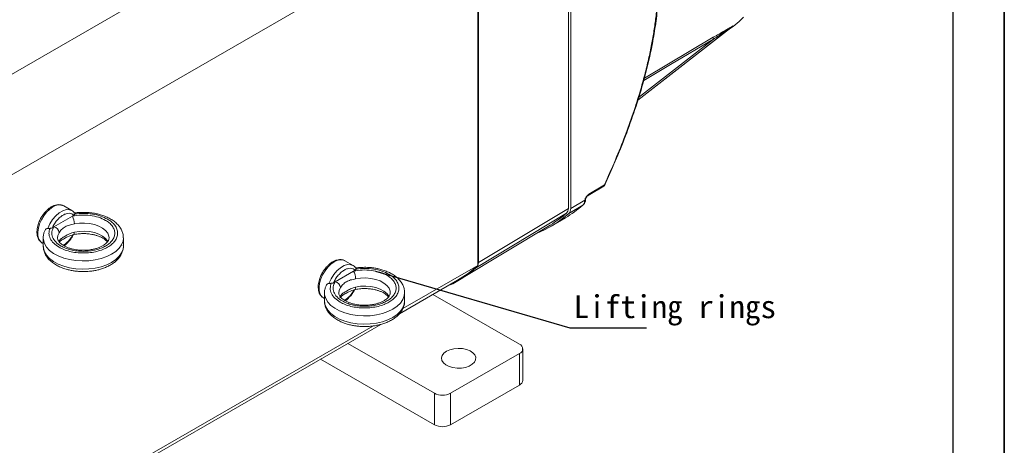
# Model space of a CAD drawing. Header units: inches. Extents: x -1054 to 8431, y -6070 to -4411.
# Tile 11 of 15: x 1607 to 1916, y -5834 to -5700. Entities that reach past the tile are written whole.
import ezdxf

# ---------------------------------------------------------------- set-up
doc = ezdxf.new("R2010")
doc.units = ezdxf.units.IN
doc.header["$MEASUREMENT"] = 0
doc.layers.add('1', color=1, linetype='Continuous')
doc.layers.add('尺寸线', color=7, linetype='Continuous')

msp = doc.modelspace()

# ---------------------------------------------------------------- linework, layer by layer
for p, q in [((1916.4611, -5107.6705), (1916.4611, -6069.9505)), ((1916.4611, -6069.9505), (1916.4611, -5268.0505))]:
    msp.add_line(p, q)
at = {"color": 7, "linetype": 'Continuous', "lineweight": 15}
for p, q in [((1737.1926, -5640.1825), (1587.6395, -5726.4964)), ((1779.3498, -5759.1127), (1779.3498, -5648.2885)), ((1779.4253, -5759.0049), (1779.4253, -5648.1807)), ((1780.082, -5648.1058), (1780.082, -5759.1896)), ((1601.3479, -5750.2399), (1750.901, -5663.9261)), ((1750.901, -5663.9261), (1750.901, -5777.0529)), ((1751.0601, -5664.9749), (1751.0601, -5776.1877)), ((1831.0237, -5701.8329), (1801.1914, -5725.082)), ((1785.5738, -5755.107), (1790.4936, -5752.1675)), ((1785.7541, -5754.6984), (1790.6739, -5751.7589)), ((1790.844, -5751.7771), (1791.1855, -5751.0207)), ((1784.5318, -5756.5762), (1780.082, -5759.1896)), ((1784.5318, -5756.5762), (1784.4774, -5756.9934)), ((1784.7338, -5756.6493), (1784.7775, -5756.361)), ((1623.1775, -5759.8021), (1620.6319, -5758.333)), ((1623.097, -5759.7579), (1623.1775, -5759.8021)), ((1779.3498, -5759.1127), (1751.0601, -5776.1877)), ((1783.9544, -5758.084), (1779.5245, -5760.7039)), ((1617.5234, -5764.9426), (1623.3561, -5761.5763)), ((1623.3561, -5761.5763), (1623.8185, -5761.3094)), ((1778.7901, -5760.6288), (1750.5038, -5777.7009)), ((1773.9782, -5764.7035), (1778.4108, -5762.0817)), ((1617.061, -5765.2095), (1617.5234, -5764.9426)), ((1745.2226, -5781.5531), (1773.6504, -5764.3632)), ((1614.2037, -5768.4023), (1614.2037, -5770.9748)), ((1623.5087, -5767.7868), (1623.7059, -5767.3886)), ((1639.4037, -5770.9748), (1639.4037, -5768.4023)), ((1613.8837, -5770.0254), (1614.2037, -5770.2101)), ((1614.2037, -5770.9748), (1614.2062, -5771.1175)), ((1711.6365, -5777.1013), (1709.091, -5775.6321)), ((1711.556, -5777.057), (1711.6365, -5777.1013)), ((1750.901, -5777.0529), (1727.3173, -5790.6641)), ((1705.9825, -5782.2418), (1711.8152, -5778.8755)), ((1711.8152, -5778.8755), (1712.2776, -5778.6086)), ((1705.5201, -5782.5087), (1705.9825, -5782.2418)), ((1726.2376, -5792.2594), (1744.451, -5781.7477)), ((1702.3428, -5787.3245), (1702.6628, -5787.5092)), ((1702.6628, -5785.7015), (1702.6628, -5788.2739)), ((1711.9677, -5785.086), (1712.165, -5784.6878)), ((1727.8628, -5788.2739), (1727.8628, -5785.7015)), ((1736.7547, -5786.1895), (1763.9471, -5801.8835)), ((1702.6628, -5788.2739), (1702.6652, -5788.4166)), ((1594.8979, -5868.0615), (1720.3875, -5795.6358)), ((1717.8229, -5796.1438), (1601.3479, -5863.3668)), ((1737.2185, -5817.3098), (1710.0261, -5801.6158)), ((1763.9471, -5804.8218), (1742.3096, -5817.3098)), ((1763.9471, -5804.8218), (1763.9471, -5814.744)), ((1765.0015, -5813.2748), (1765.0015, -5803.3526)), ((1737.2185, -5827.232), (1701.4302, -5806.5769)), ((1763.9471, -5814.744), (1742.3096, -5827.232)), ((1737.2185, -5817.3098), (1737.2185, -5827.232)), ((1742.3096, -5827.232), (1742.3096, -5817.3098))]:
    msp.add_line(p, q, dxfattribs=at)
at = {"color": 8, "linetype": 'Continuous', "lineweight": 15}
for p, q in [((1801.1971, -5725.063), (1831.1816, -5701.7066)), ((1825.0159, -5705.8692), (1801.4495, -5724.2259)), ((1803.2545, -5718.1126), (1824.9412, -5705.2897)), ((1619.1871, -5769.5869), (1619.2108, -5769.3468)), ((1707.6462, -5786.8861), (1707.6698, -5786.6459))]:
    msp.add_line(p, q, dxfattribs=at)
at = {"color": 8, "linetype": 'Continuous', "lineweight": 15, "flags": 128}
for points in [[(1834.4718, -5698.9934), (1833.6169, -5699.8196)], [(1803.0696, -5718.8455), (1811.4777, -5713.874), (1825.0159, -5705.8692)], [(1617.2578, -5758.6668), (1616.2318, -5759.3879), (1615.2537, -5760.333), (1614.3693, -5761.4579), (1613.62, -5762.7101), (1613.0408, -5764.0309), (1612.6588, -5765.3587), (1612.4918, -5766.6314), (1612.5477, -5767.7894), (1612.8238, -5768.7785), (1613.3073, -5769.5526), (1613.8837, -5770.0254)], [(1615.6064, -5765.4455), (1616.263, -5763.9946), (1617.1205, -5762.6376), (1618.1303, -5761.4514), (1619.2349, -5760.5033), (1620.3718, -5759.8472), (1621.4765, -5759.5201), (1622.4862, -5759.5408), (1623.097, -5759.7579)], [(1623.983, -5764.0201), (1625.5547, -5763.7834), (1627.1767, -5763.7324), (1628.7837, -5763.8693), (1630.3111, -5764.1885), (1631.6974, -5764.6771), (1632.8869, -5765.3156), (1633.8317, -5766.0782), (1634.494, -5766.9342), (1634.8469, -5767.8494), (1634.9035, -5768.4369)], [(1639.4037, -5768.4065), (1639.2857, -5769.3954), (1638.8444, -5770.545), (1638.0873, -5771.6385), (1637.0344, -5772.6471), (1635.7133, -5773.5444), (1634.1585, -5774.3069), (1632.4109, -5774.9146), (1630.5163, -5775.3515), (1628.5243, -5775.6062), (1626.4873, -5775.6721), (1624.4585, -5775.5473), (1622.4912, -5775.2352), (1620.637, -5774.7439), (1618.9445, -5774.0863), (1617.458, -5773.2797), (1616.2166, -5772.3453), (1615.2528, -5771.3074), (1614.5919, -5770.1934), (1614.2511, -5769.0324), (1614.2039, -5768.4431)], [(1618.704, -5768.3611), (1618.8006, -5767.6815), (1619.2108, -5766.7743)], [(1623.983, -5766.5925), (1623.9709, -5766.8606), (1623.9352, -5767.0809), (1623.8773, -5767.2451), (1623.7994, -5767.3467), (1623.7367, -5767.378)], [(1634.5491, -5769.6067), (1634.494, -5769.5067), (1633.8317, -5768.6506), (1632.8869, -5767.888), (1631.6974, -5767.2495), (1630.3111, -5766.7609), (1628.7837, -5766.4417), (1627.1767, -5766.3048), (1625.5547, -5766.3558), (1623.983, -5766.5925)], [(1614.2062, -5771.1175), (1614.2511, -5771.6048), (1614.5919, -5772.7658), (1615.2528, -5773.8798), (1616.2166, -5774.9177), (1617.458, -5775.8522), (1618.9445, -5776.6587), (1620.637, -5777.3163), (1622.4912, -5777.8076), (1624.4585, -5778.1197), (1626.4873, -5778.2445), (1628.5243, -5778.1787), (1630.5163, -5777.924), (1632.4109, -5777.487), (1634.1585, -5776.8794), (1635.7133, -5776.1169), (1637.0344, -5775.2195), (1638.0873, -5774.2109), (1638.8444, -5773.1175), (1639.2857, -5771.9678), (1639.4037, -5770.9748)], [(1705.7169, -5775.966), (1704.6908, -5776.6871), (1703.7127, -5777.6322), (1702.8284, -5778.7571), (1702.0791, -5780.0093), (1701.4999, -5781.3301), (1701.1179, -5782.6579), (1700.9509, -5783.9306), (1701.0068, -5785.0885), (1701.2829, -5786.0777), (1701.7663, -5786.8518), (1702.3428, -5787.3245)], [(1704.0654, -5782.7447), (1704.7221, -5781.2938), (1705.5796, -5779.9368), (1706.5893, -5778.7506), (1707.694, -5777.8025), (1708.8309, -5777.1463), (1709.9355, -5776.8193), (1710.9453, -5776.84), (1711.556, -5777.057)], [(1712.442, -5781.3193), (1714.0138, -5781.0826), (1715.6358, -5781.0316), (1717.2428, -5781.1685), (1718.7701, -5781.4876), (1720.1565, -5781.9763), (1721.346, -5782.6147), (1722.2908, -5783.3773), (1722.953, -5784.2334), (1723.3059, -5785.1485), (1723.3626, -5785.736)], [(1707.1631, -5785.6603), (1707.2597, -5784.9807), (1707.6698, -5784.0735)], [(1712.442, -5783.8917), (1712.43, -5784.1598), (1712.3943, -5784.3801), (1712.3364, -5784.5442), (1712.2584, -5784.6459), (1712.1958, -5784.6771)], [(1723.0082, -5786.9059), (1722.953, -5786.8058), (1722.2908, -5785.9498), (1721.346, -5785.1872), (1720.1565, -5784.5487), (1718.7701, -5784.0601), (1717.2428, -5783.7409), (1715.6358, -5783.604), (1714.0138, -5783.655), (1712.442, -5783.8917)], [(1727.8628, -5785.7057), (1727.7448, -5786.6946), (1727.3034, -5787.8442), (1726.5464, -5788.9377), (1725.4935, -5789.9463), (1724.1723, -5790.8436), (1722.6176, -5791.6061), (1720.87, -5792.2138), (1718.9754, -5792.6507), (1716.9834, -5792.9054), (1714.9463, -5792.9713), (1712.9175, -5792.8465), (1710.9503, -5792.5343), (1709.096, -5792.0431), (1707.4035, -5791.3855), (1705.9171, -5790.5789), (1704.6757, -5789.6444), (1703.7119, -5788.6066), (1703.0509, -5787.4925), (1702.7102, -5786.3315), (1702.663, -5785.7422)], [(1702.6652, -5788.4166), (1702.7102, -5788.904), (1703.0509, -5790.065), (1703.7119, -5791.179), (1704.6757, -5792.2169), (1705.9171, -5793.1513), (1707.4035, -5793.9579), (1709.096, -5794.6155), (1710.9503, -5795.1068), (1712.9175, -5795.4189), (1714.9463, -5795.5437), (1716.9834, -5795.4778), (1718.9754, -5795.2231), (1720.87, -5794.7862), (1722.6176, -5794.1785), (1724.1723, -5793.416), (1725.4935, -5792.5187), (1726.5464, -5791.5101), (1727.3034, -5790.4166), (1727.7448, -5789.267), (1727.8628, -5788.2739)]]:
    msp.add_lwpolyline(points, dxfattribs=at)
at = {"color": 7, "linetype": 'Continuous', "lineweight": 15, "flags": 128}
msp.add_lwpolyline([(1741.0368, -5804.0872), (1740.2072, -5804.7045), (1739.6696, -5805.4215), (1739.4579, -5806.1931), (1739.5853, -5806.9708), (1740.0438, -5807.7059), (1740.8046, -5808.352), (1741.82, -5808.8686), (1743.026, -5809.2233), (1744.347, -5809.3937), (1745.7, -5809.3692), (1746.9998, -5809.1512), (1748.1649, -5808.7536), (1749.122, -5808.2011), (1749.8111, -5807.5287), (1750.1887, -5806.7785), (1750.2312, -5805.9977), (1749.936, -5805.2353), (1749.3215, -5804.5392), (1748.4263, -5803.9532), (1747.3068, -5803.5141), (1746.0332, -5803.2494), (1744.6856, -5803.1759), (1743.3487, -5803.2981), (1742.1064, -5803.6084), (1741.0368, -5804.0872)], dxfattribs=at)
at = {"color": 7, "linetype": 'Continuous', "lineweight": 15}
for centre, radius, start, end in [((1813.5556, -5678.2896), 29.4279, 300.642994, 312.977484), ((1813.9614, -5680.323), 27.4553, 308.42255, 308.844415), ((1831.2066, -5702.0675), 0.2975, 120.570387, 127.929654), ((1811.9789, -5677.7795), 30.6828, 308.442319, 308.819795), ((1831.3653, -5701.9427), 0.2991, 120.577325, 127.895541), ((1825.3408, -5705.5328), 0.4677, 148.694506, 225.990863), ((1790.032, -5751.3949), 0.9, 300.857247, 335.3205), ((1619.228, -5761.3614), 3.338, 65.128836, 126.172938), ((1759.0892, -5729.4459), 37.9266, 300.627189, 310.966365), ((1779.2929, -5758.9925), 0.133, 295.313941, 354.633118), ((1778.1266, -5759.3295), 1.9604, 315.484991, 4.09372), ((1782.7692, -5756.8449), 1.7147, 313.726973, 355.032514), ((1618.799, -5764.0475), 5.184, 0.302961, 28.469906), ((1754.7721, -5732.2209), 37.7355, 292.183656, 310.991433), ((1754.0785, -5732.0222), 37.8021, 301.181166, 310.821748), ((1617.1547, -5766.9753), 2.0658, 5.581538, 79.718832), ((1707.6871, -5778.6606), 3.3381, 65.1292, 126.17272), ((1725.4529, -5748.8684), 37.9733, 300.019882, 312.079171), ((1707.2581, -5781.3467), 5.184, 0.303008, 28.470006), ((1705.6138, -5784.2744), 2.0658, 5.581323, 79.718878), ((1763.3898, -5803.3526), 1.5713, 290.771792, 69.228208), ((1763.2003, -5813.0951), 1.8101, 294.365563, 354.301502), ((1739.7641, -5812.3954), 5.5345, 242.616168, 297.38377), ((1739.7641, -5822.3176), 5.5345, 242.616168, 297.38377)]:
    msp.add_arc(centre, radius, start, end, dxfattribs=at)
at = {"color": 8, "linetype": 'Continuous', "lineweight": 15}
for centre, radius, start, end in [((1790.2276, -5751.806), 0.4488, 306.352671, 6.013942), ((1784.2592, -5756.5633), 0.4823, 296.903955, 349.890642), ((1784.4786, -5756.268), 0.3127, 279.799482, 343.152313), ((1785.3083, -5754.7456), 0.4482, 306.094143, 6.040517)]:
    msp.add_arc(centre, radius, start, end, dxfattribs=at)
at = {"color": 7, "linetype": 'Continuous', "lineweight": 15}
for points, knots in [([(1790.6739, -5643.095), (1791.9215, -5644.4141), (1794.3768, -5647.0104), (1797.6445, -5651.4602), (1800.5156, -5656.2774), (1802.2697, -5660.0643), (1803.2048, -5662.4305), (1803.511, -5663.2402), (1803.8061, -5664.0564), (1804.0901, -5664.879), (1804.3629, -5665.708), (1804.6246, -5666.5434), (1804.8752, -5667.3853), (1805.5308, -5669.708), (1806.2081, -5672.6654), (1806.8073, -5676.3196), (1807.1429, -5678.9966), (1807.4058, -5681.9765), (1807.5758, -5685.5378), (1807.5757, -5689.7295), (1807.3483, -5694.3187), (1806.914, -5698.8296), (1806.3064, -5703.246), (1805.5458, -5707.6156), (1804.5813, -5712.2233), (1803.3866, -5717.1198), (1801.8033, -5722.7945), (1799.7736, -5729.1966), (1797.1713, -5736.4335), (1794.1617, -5743.9871), (1791.849, -5749.1407), (1790.6739, -5751.7589)], [0, 0, 0, 0, 0.064162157, 0.126285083, 0.189207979, 0.250711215, 0.259699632, 0.268649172, 0.277561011, 0.286436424, 0.295276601, 0.304082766, 0.312856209, 0.32159817, 0.375896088, 0.400717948, 0.425378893, 0.449913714, 0.481084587, 0.518929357, 0.556840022, 0.594949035, 0.628260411, 0.661980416, 0.697563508, 0.735285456, 0.774745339, 0.827457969, 0.881224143, 0.939655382, 1, 1, 1, 1]), ([(1807.8246, -5687.1271), (1807.7863, -5689.1134), (1807.7098, -5693.0904), (1807.0962, -5699.32), (1806.1326, -5705.686), (1804.7956, -5712.216), (1803.0038, -5719.3056), (1800.6706, -5727.0317), (1797.7896, -5735.2046), (1794.6259, -5743.2323), (1792.3, -5748.4261), (1791.1645, -5750.9616)], [0, 0, 0, 0, 0.10087777, 0.20197729, 0.30321034, 0.40421801, 0.50761842, 0.63118699, 0.75916651, 0.8824302, 1, 1, 1, 1]), ([(1824.9412, -5705.2897), (1826.0704, -5704.6246), (1827.4287, -5703.8246), (1828.9308, -5702.9541), (1829.583, -5702.5783), (1830.2664, -5702.1879), (1830.8309, -5701.8701), (1831.1579, -5701.6946), (1831.228, -5701.6654), (1831.2302, -5701.6705), (1831.2186, -5701.6805), (1831.2132, -5701.6852)], [0, 0, 0, 0, 0.49984896, 0.60123814, 0.69343653, 0.80542326, 0.92894593, 0.97613216, 0.99018653, 0.99541391, 1, 1, 1, 1]), ([(1825.0159, -5705.8692), (1826.0931, -5705.1373), (1827.7534, -5704.0092), (1829.6167, -5702.7504), (1830.5211, -5702.1418), (1830.9279, -5701.8705), (1831.1144, -5701.7464), (1831.1827, -5701.7034), (1831.1873, -5701.7015), (1831.1855, -5701.7035), (1831.1829, -5701.7056), (1831.1816, -5701.7066)], [0, 0, 0, 0, 0.50508463, 0.77844977, 0.89795219, 0.94982544, 0.98958063, 0.99561647, 0.9979361, 0.99897422, 1, 1, 1, 1]), ([(1790.6739, -5751.7589), (1790.7087, -5751.7673), (1790.7792, -5751.7843), (1790.8342, -5751.7846), (1790.8599, -5751.7691), (1790.8401, -5751.7424), (1790.8286, -5751.7267)], [0, 0, 0, 0, 0.246796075, 0.500054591, 0.708153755, 1, 1, 1, 1]), ([(1784.0414, -5758.0213), (1784.1612, -5757.898), (1784.4437, -5757.6072), (1784.6519, -5757.1162), (1784.7138, -5756.7632), (1784.734, -5756.6484)], [0, 0, 0, 0, 0.33200893, 0.7826378, 1, 1, 1, 1]), ([(1784.5318, -5756.5762), (1784.5737, -5756.3978), (1784.6601, -5756.0304), (1784.9539, -5755.4779), (1785.3327, -5754.9971), (1785.6163, -5754.796), (1785.7541, -5754.6984)], [0, 0, 0, 0, 0.24274423, 0.49999464, 0.75725033, 1, 1, 1, 1]), ([(1784.7774, -5756.361), (1784.8079, -5756.233), (1784.8679, -5755.9807), (1785.0625, -5755.6163), (1785.3029, -5755.3023), (1785.4833, -5755.1722), (1785.5738, -5755.1069)], [0, 0, 0, 0, 0.25675468, 0.50604892, 0.75238171, 1, 1, 1, 1]), ([(1620.6842, -5758.3677), (1620.6782, -5758.3628), (1620.4391, -5758.1676), (1619.8414, -5757.9934), (1618.9517, -5757.8999), (1618.0381, -5758.0601), (1617.1522, -5758.4082), (1616.2876, -5758.9261), (1615.5256, -5759.5422), (1614.8821, -5760.1934), (1614.3259, -5760.8596), (1613.8899, -5761.4741), (1613.6376, -5761.8978), (1613.5525, -5762.0407)], [0, 0, 0, 0, 0.00308602, 0.12401615, 0.24027906, 0.35763308, 0.47205589, 0.57994431, 0.695288, 0.78153874, 0.85742524, 0.95191135, 1, 1, 1, 1]), ([(1624.1129, -5760.7046), (1624.0299, -5760.5812), (1623.7905, -5760.2252), (1623.4218, -5759.898), (1623.115, -5759.7825), (1623.0659, -5759.764)], [0, 0, 0, 0, 0.30845921, 0.88931013, 1, 1, 1, 1]), ([(1778.7901, -5760.6288), (1778.9507, -5760.4427), (1779.2724, -5760.0699), (1779.324, -5759.432), (1779.3498, -5759.1127)], [0, 0, 0, 0, 0.499306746, 1, 1, 1, 1]), ([(1613.5525, -5762.0407), (1613.3338, -5762.4519), (1613.0266, -5763.0295), (1612.6895, -5763.9111), (1612.4595, -5764.6586), (1612.2828, -5765.5309), (1612.2039, -5766.4086), (1612.2401, -5767.2743), (1612.4067, -5768.0966), (1612.7154, -5768.8585), (1613.1964, -5769.5073), (1613.6327, -5769.9262), (1613.933, -5770.0396), (1613.9755, -5770.0556)], [0, 0, 0, 0, 0.13369297, 0.18782025, 0.2766698, 0.36730797, 0.46318335, 0.56196987, 0.66313636, 0.7662704, 0.87177521, 0.98185931, 1, 1, 1, 1]), ([(1617.061, -5765.2095), (1617.2665, -5764.7994), (1617.6835, -5763.9672), (1618.5208, -5762.8412), (1619.4556, -5761.8958), (1620.4398, -5761.1942), (1621.424, -5760.7597), (1622.3587, -5760.6262), (1623.1961, -5760.7857), (1623.613, -5761.1365), (1623.8185, -5761.3094)], [0, 0, 0, 0, 0.12319845, 0.25000016, 0.37680165, 0.50000012, 0.62319859, 0.75000009, 0.87680155, 1, 1, 1, 1]), ([(1634.4405, -5762.5249), (1634.8815, -5762.808), (1635.7899, -5763.3912), (1636.7883, -5764.4579), (1637.4524, -5765.6544), (1637.6804, -5766.9325), (1637.4515, -5768.2098), (1636.7918, -5769.4089), (1635.7777, -5770.4665), (1634.4832, -5771.3646), (1632.9272, -5772.1117), (1631.0948, -5772.697), (1629.017, -5773.0777), (1626.804, -5773.2098), (1624.5894, -5773.0782), (1622.5162, -5772.6949), (1620.668, -5772.1187), (1619.6575, -5771.5944), (1619.167, -5771.3399)], [0, 0, 0, 0, 0.05825801, 0.12000529, 0.18432055, 0.25000012, 0.31567963, 0.37999426, 0.44174195, 0.49999995, 0.55825806, 0.62000574, 0.68432038, 0.74999989, 0.8156794, 0.87999474, 0.941742, 1, 1, 1, 1]), ([(1633.8041, -5762.8922), (1633.099, -5762.5462), (1631.6591, -5761.8396), (1628.9409, -5761.2799), (1626.0658, -5761.1352), (1624.2468, -5761.4313), (1623.3561, -5761.5763)], [0, 0, 0, 0, 0.24484383, 0.5000004, 0.75515647, 1, 1, 1, 1]), ([(1623.8185, -5761.3094), (1623.9191, -5761.2408), (1624.1006, -5761.117), (1624.1491, -5760.9581), (1624.1707, -5760.8873)], [0, 0, 0, 0, 0.55439661, 1, 1, 1, 1]), ([(1626.8037, -5760.3692), (1626.1683, -5760.3875), (1625.274, -5760.4133), (1624.2953, -5760.5156), (1623.954, -5760.5746), (1623.862, -5760.5905)], [0, 0, 0, 0, 0.64197061, 0.90347679, 1, 1, 1, 1]), ([(1624.1305, -5760.6889), (1624.1315, -5760.6896), (1624.1773, -5760.72), (1624.1791, -5760.8015), (1624.1715, -5760.8788), (1624.1707, -5760.8873)], [0, 0, 0, 0, 0.01967692, 0.89244642, 1, 1, 1, 1]), ([(1624.1707, -5760.8873), (1625.0728, -5760.7963), (1626.9079, -5760.6111), (1629.709, -5760.8635), (1632.3372, -5761.4768), (1633.7473, -5762.1795), (1634.4405, -5762.5249)], [0, 0, 0, 0, 0.24579667, 0.4999998, 0.75420319, 1, 1, 1, 1]), ([(1639.3895, -5768.4066), (1639.3741, -5768.0419), (1639.3421, -5767.2804), (1638.965, -5766.1552), (1638.3597, -5765.0623), (1637.5213, -5764.0546), (1636.4873, -5763.1537), (1635.2936, -5762.376), (1633.9852, -5761.7307), (1632.6234, -5761.2253), (1631.2869, -5760.8599), (1630.0643, -5760.621), (1628.8788, -5760.4642), (1627.8123, -5760.382), (1627.0962, -5760.3729), (1626.8037, -5760.3692)], [0, 0, 0, 0, 0.07823642, 0.16339214, 0.25053878, 0.33949723, 0.42900386, 0.5176689, 0.60429071, 0.68777933, 0.7647751, 0.8322991, 0.88800905, 0.95427088, 1, 1, 1, 1]), ([(1614.6926, -5766.1443), (1614.7737, -5765.9991), (1614.9354, -5765.7098), (1615.2882, -5765.4916), (1615.5203, -5765.4579), (1615.6064, -5765.4455)], [0, 0, 0, 0, 0.38802427, 0.77319427, 1, 1, 1, 1]), ([(1616.3296, -5765.4127), (1616.211, -5765.4169), (1615.9739, -5765.4253), (1615.7357, -5765.4376), (1615.6243, -5765.4444), (1615.6064, -5765.4455)], [0, 0, 0, 0, 0.45666006, 0.91283612, 1, 1, 1, 1]), ([(1619.167, -5771.3399), (1618.5685, -5770.9398), (1617.351, -5770.126), (1616.2883, -5768.6091), (1615.851, -5766.9925), (1616.1719, -5765.9334), (1616.3296, -5765.4127)], [0, 0, 0, 0, 0.24579678, 0.50000021, 0.75420376, 1, 1, 1, 1]), ([(1616.3296, -5765.4127), (1616.4497, -5765.4001), (1616.6895, -5765.3748), (1616.9251, -5765.2842), (1617.0367, -5765.2229), (1617.061, -5765.2095)], [0, 0, 0, 0, 0.439850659, 0.877711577, 1, 1, 1, 1]), ([(1617.5234, -5764.9426), (1617.2722, -5765.4567), (1616.7592, -5766.5065), (1617.0098, -5768.1659), (1617.9797, -5769.7346), (1619.2039, -5770.5657), (1619.8034, -5770.9726)], [0, 0, 0, 0, 0.24484334, 0.49999947, 0.7551561, 1, 1, 1, 1]), ([(1619.2108, -5766.7743), (1619.4466, -5766.4348), (1619.9179, -5765.756), (1621.0376, -5764.8283), (1622.3885, -5764.3302), (1623.4507, -5764.1236), (1623.983, -5764.0201)], [0, 0, 0, 0, 0.2502288, 0.50016449, 0.74950085, 1, 1, 1, 1]), ([(1619.8034, -5770.9726), (1620.253, -5771.2059), (1621.1793, -5771.6865), (1622.8735, -5772.2147), (1624.7739, -5772.5661), (1626.804, -5772.6867), (1628.8326, -5772.5656), (1630.7372, -5772.2166), (1632.417, -5771.6801), (1633.8433, -5770.9952), (1635.0299, -5770.172), (1635.9595, -5769.2026), (1636.5642, -5768.1033), (1636.774, -5766.9325), (1636.565, -5765.7609), (1635.9563, -5764.6641), (1635.0411, -5763.6863), (1634.2083, -5763.1517), (1633.8041, -5762.8922)], [0, 0, 0, 0, 0.05825773, 0.12000538, 0.18432004, 0.24999975, 0.31567961, 0.37999436, 0.44174202, 0.50000007, 0.55825801, 0.62000566, 0.68432051, 0.7500002, 0.81567998, 0.87999459, 0.94174227, 1, 1, 1, 1]), ([(1614.7006, -5766.1486), (1614.579, -5766.4599), (1614.3134, -5767.1399), (1614.1702, -5767.9336), (1614.2163, -5768.3892), (1614.223, -5768.455)], [0, 0, 0, 0, 0.41946829, 0.91617147, 1, 1, 1, 1]), ([(1626.8037, -5772.3161), (1626.2907, -5772.302), (1625.569, -5772.2822), (1624.5334, -5772.1522), (1623.6804, -5771.9996), (1622.7291, -5771.7541), (1621.8215, -5771.4386), (1620.9866, -5771.0572), (1620.2601, -5770.6258), (1619.6644, -5770.1629), (1619.2107, -5769.6889), (1618.9031, -5769.2217), (1618.7267, -5768.7837), (1618.7161, -5768.5177), (1618.7107, -5768.3812)], [0, 0, 0, 0, 0.112306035, 0.157981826, 0.232890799, 0.309284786, 0.389624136, 0.47157248, 0.554300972, 0.637512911, 0.721741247, 0.808459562, 0.90172227, 1, 1, 1, 1]), ([(1623.983, -5766.5925), (1623.4507, -5766.7615), (1622.3885, -5767.0988), (1621.0376, -5767.8933), (1619.9179, -5768.5245), (1619.4466, -5769.0726), (1619.2108, -5769.3468)], [0, 0, 0, 0, 0.25049915, 0.49983551, 0.7497712, 1, 1, 1, 1]), ([(1619.2695, -5769.7272), (1619.3776, -5769.6076), (1619.6243, -5769.3347), (1620.6031, -5768.7378), (1621.9427, -5767.9658), (1623.0959, -5767.5876), (1623.7323, -5767.3789)], [0, 0, 0, 0, 0.179013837, 0.408286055, 0.673486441, 1, 1, 1, 1]), ([(1620.7423, -5770.8933), (1620.7447, -5770.8918), (1621.0415, -5770.7147), (1621.534, -5770.2763), (1622.1793, -5769.6359), (1622.7351, -5768.9673), (1623.1713, -5768.3534), (1623.4236, -5767.9297), (1623.5087, -5767.7868)], [0, 0, 0, 0, 0.00220535, 0.27619101, 0.48106909, 0.66132938, 0.8857709, 1, 1, 1, 1]), ([(1623.7384, -5767.3845), (1623.8015, -5767.3687), (1624.1191, -5767.2895), (1624.7581, -5767.1942), (1625.7158, -5767.0865), (1626.9272, -5767.0419), (1628.0385, -5767.0973), (1629.0741, -5767.2242), (1629.9271, -5767.3778), (1630.8784, -5767.623), (1631.7858, -5767.9385), (1632.6214, -5768.32), (1633.3456, -5768.751), (1633.9489, -5769.2144), (1634.2253, -5769.5224), (1634.364, -5769.6769)], [0, 0, 0, 0, 0.016085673, 0.080994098, 0.152092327, 0.241736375, 0.359803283, 0.407821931, 0.486573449, 0.566886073, 0.651346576, 0.73749856, 0.824470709, 0.911951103, 1, 1, 1, 1]), ([(1634.8964, -5768.42), (1634.8985, -5768.4374), (1634.9215, -5768.6258), (1634.823, -5768.9516), (1634.5588, -5769.4789), (1634.1154, -5770.0059), (1633.4913, -5770.5307), (1632.6977, -5771.0212), (1631.7716, -5771.448), (1630.7583, -5771.7926), (1629.7833, -5772.0294), (1628.8521, -5772.1855), (1627.8907, -5772.2926), (1627.1929, -5772.3077), (1626.8037, -5772.3161)], [0, 0, 0, 0, 0.01239723, 0.13388438, 0.23256339, 0.32809228, 0.42256254, 0.51617835, 0.60877192, 0.69785743, 0.78324081, 0.84559245, 0.91388823, 1, 1, 1, 1]), ([(1614.2343, -5771.1568), (1614.2482, -5771.4589), (1614.2805, -5772.1575), (1614.644, -5773.2217), (1615.2473, -5774.3148), (1616.0863, -5775.3225), (1617.1201, -5776.2234), (1618.3139, -5777.0012), (1619.6222, -5777.6465), (1620.9841, -5778.1518), (1622.3206, -5778.5172), (1623.5432, -5778.7561), (1624.7287, -5778.9129), (1625.7951, -5778.9952), (1626.5113, -5779.0042), (1626.8037, -5779.0079)], [0, 0, 0, 0, 0.06571436, 0.1520269, 0.24035741, 0.33052429, 0.42124689, 0.51111643, 0.59891498, 0.68353778, 0.76157958, 0.8300208, 0.88648756, 0.95364954, 1, 1, 1, 1]), ([(1626.8037, -5779.0079), (1627.4401, -5778.9918), (1628.3357, -5778.969), (1629.6358, -5778.8179), (1630.7241, -5778.638), (1631.9713, -5778.3417), (1633.2114, -5777.947), (1634.421, -5777.4451), (1635.5616, -5776.8376), (1636.6043, -5776.1256), (1637.5237, -5775.3109), (1638.2932, -5774.3962), (1638.8938, -5773.385), (1639.2734, -5772.2846), (1639.4399, -5771.3936), (1639.3842, -5770.8879), (1639.3714, -5770.7721)], [0, 0, 0, 0, 0.09799219, 0.13790928, 0.2037498, 0.27148109, 0.34355354, 0.41813514, 0.49459865, 0.57249348, 0.65144228, 0.73111113, 0.81132973, 0.89237412, 0.97536184, 1, 1, 1, 1]), ([(1709.1433, -5775.6668), (1709.1373, -5775.662), (1708.8982, -5775.4667), (1708.3005, -5775.2926), (1707.4108, -5775.1991), (1706.4972, -5775.3593), (1705.6112, -5775.7074), (1704.7466, -5776.2252), (1703.9846, -5776.8414), (1703.3412, -5777.4926), (1702.785, -5778.1588), (1702.3489, -5778.7733), (1702.0967, -5779.197), (1702.0116, -5779.3399)], [0, 0, 0, 0, 0.003085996, 0.124016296, 0.240279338, 0.357633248, 0.472055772, 0.579944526, 0.695287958, 0.78153827, 0.857425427, 0.951911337, 1, 1, 1, 1]), ([(1705.5201, -5782.5087), (1705.7256, -5782.0986), (1706.1425, -5781.2664), (1706.9799, -5780.1404), (1707.9147, -5779.1949), (1708.8988, -5778.4934), (1709.883, -5778.0589), (1710.8178, -5777.9254), (1711.6551, -5778.0848), (1712.0721, -5778.4357), (1712.2776, -5778.6086)], [0, 0, 0, 0, 0.12319858, 0.25000014, 0.37680164, 0.4999997, 0.62319836, 0.74999986, 0.87680142, 1, 1, 1, 1]), ([(1712.572, -5778.0038), (1712.489, -5777.8804), (1712.2496, -5777.5244), (1711.8808, -5777.1972), (1711.574, -5777.0817), (1711.5249, -5777.0632)], [0, 0, 0, 0, 0.30845886, 0.88930857, 1, 1, 1, 1]), ([(1712.2776, -5778.6086), (1712.3782, -5778.54), (1712.5597, -5778.4162), (1712.6082, -5778.2573), (1712.6298, -5778.1865)], [0, 0, 0, 0, 0.554398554, 1, 1, 1, 1]), ([(1715.2628, -5777.6684), (1714.6273, -5777.6867), (1713.733, -5777.7125), (1712.7544, -5777.8148), (1712.413, -5777.8738), (1712.321, -5777.8896)], [0, 0, 0, 0, 0.64196967, 0.90347583, 1, 1, 1, 1]), ([(1712.5895, -5777.9881), (1712.5905, -5777.9887), (1712.6364, -5778.0192), (1712.6381, -5778.1007), (1712.6306, -5778.178), (1712.6298, -5778.1865)], [0, 0, 0, 0, 0.01967273, 0.89244078, 1, 1, 1, 1]), ([(1712.6298, -5778.1865), (1713.5319, -5778.0954), (1715.367, -5777.9103), (1718.168, -5778.1627), (1720.7963, -5778.776), (1722.2064, -5779.4786), (1722.8995, -5779.8241)], [0, 0, 0, 0, 0.24579667, 0.4999998, 0.75420319, 1, 1, 1, 1]), ([(1727.8486, -5785.7058), (1727.8332, -5785.3411), (1727.8011, -5784.5796), (1727.424, -5783.4544), (1726.8188, -5782.3615), (1725.9803, -5781.3537), (1724.9464, -5780.4529), (1723.7527, -5779.6751), (1722.4443, -5779.0298), (1721.0825, -5778.5245), (1719.7459, -5778.159), (1718.5233, -5777.9202), (1717.3379, -5777.7634), (1716.2714, -5777.6811), (1715.5552, -5777.6721), (1715.2628, -5777.6684)], [0, 0, 0, 0, 0.07823644, 0.163392, 0.25053865, 0.33949714, 0.42900376, 0.51766882, 0.60429063, 0.68777936, 0.76477507, 0.832299, 0.88800914, 0.95427075, 1, 1, 1, 1]), ([(1750.5038, -5777.7009), (1749.233, -5778.7147), (1746.6914, -5780.7423), (1743.5951, -5782.623), (1741.7309, -5783.3791), (1741.3717, -5783.5248)], [0, 0, 0, 0, 0.44669716, 0.89339349, 1, 1, 1, 1]), ([(1751.0601, -5776.1877), (1751.0349, -5776.5062), (1750.9845, -5777.1432), (1750.664, -5777.515), (1750.5038, -5777.7009)], [0, 0, 0, 0, 0.50003081, 1, 1, 1, 1]), ([(1702.0116, -5779.3399), (1701.7929, -5779.751), (1701.4856, -5780.3287), (1701.1485, -5781.2103), (1700.9186, -5781.9578), (1700.7418, -5782.8301), (1700.663, -5783.7078), (1700.6991, -5784.5735), (1700.8657, -5785.3958), (1701.1745, -5786.1577), (1701.6554, -5786.8065), (1702.0918, -5787.2254), (1702.3921, -5787.3387), (1702.4346, -5787.3548)], [0, 0, 0, 0, 0.13369297, 0.18782067, 0.27666966, 0.36730789, 0.46318325, 0.56197001, 0.66313655, 0.76627091, 0.87177513, 0.98185926, 1, 1, 1, 1]), ([(1722.8995, -5779.8241), (1723.3405, -5780.1072), (1724.249, -5780.6904), (1725.2474, -5781.757), (1725.9115, -5782.9536), (1726.1395, -5784.2317), (1725.9106, -5785.509), (1725.2509, -5786.7081), (1724.2368, -5787.7657), (1722.9423, -5788.6637), (1721.3863, -5789.4109), (1719.5538, -5789.9961), (1717.4761, -5790.3769), (1715.2631, -5790.509), (1713.0484, -5790.3774), (1710.9753, -5789.9941), (1709.1271, -5789.4179), (1708.1166, -5788.8936), (1707.626, -5788.6391)], [0, 0, 0, 0, 0.05825801, 0.12000531, 0.18432057, 0.25000008, 0.31567975, 0.37999438, 0.44174207, 0.50000008, 0.55825808, 0.62000577, 0.68432041, 0.74999992, 0.81567943, 0.87999469, 0.94174199, 1, 1, 1, 1]), ([(1707.6698, -5784.0735), (1707.9056, -5783.7339), (1708.377, -5783.0552), (1709.4966, -5782.1275), (1710.8476, -5781.6293), (1711.9097, -5781.4228), (1712.442, -5781.3193)], [0, 0, 0, 0, 0.25022913, 0.50016376, 0.74950101, 1, 1, 1, 1]), ([(1708.2624, -5788.2718), (1708.7121, -5788.5051), (1709.6384, -5788.9857), (1711.3326, -5789.5139), (1713.233, -5789.8653), (1715.263, -5789.9859), (1717.2917, -5789.8648), (1719.1963, -5789.5158), (1720.876, -5788.9793), (1722.3023, -5788.2944), (1723.4889, -5787.4712), (1724.4185, -5786.5017), (1725.0233, -5785.4025), (1725.2331, -5784.2317), (1725.0241, -5783.0601), (1724.4153, -5781.9633), (1723.5001, -5780.9855), (1722.6674, -5780.4509), (1722.2631, -5780.1913)], [0, 0, 0, 0, 0.05825773, 0.12000545, 0.18432001, 0.24999987, 0.31567956, 0.37999431, 0.44174197, 0.49999992, 0.55825808, 0.62000574, 0.6843205, 0.75000019, 0.81567991, 0.87999457, 0.94174229, 1, 1, 1, 1]), ([(1722.2631, -5780.1913), (1721.558, -5779.8454), (1720.1182, -5779.1388), (1717.4, -5778.5791), (1714.5249, -5778.4344), (1712.7059, -5778.7305), (1711.8152, -5778.8755)], [0, 0, 0, 0, 0.24484374, 0.50000029, 0.75515674, 1, 1, 1, 1]), ([(1703.1596, -5783.4477), (1703.0381, -5783.7591), (1702.7725, -5784.439), (1702.6293, -5785.2328), (1702.6754, -5785.6884), (1702.682, -5785.7542)], [0, 0, 0, 0, 0.41946822, 0.91617161, 1, 1, 1, 1]), ([(1703.1516, -5783.4434), (1703.2328, -5783.2982), (1703.3945, -5783.009), (1703.7472, -5782.7907), (1703.9794, -5782.7571), (1704.0654, -5782.7447)], [0, 0, 0, 0, 0.38802307, 0.77319386, 1, 1, 1, 1]), ([(1704.7887, -5782.7119), (1704.6701, -5782.7161), (1704.433, -5782.7244), (1704.1947, -5782.7368), (1704.0833, -5782.7436), (1704.0654, -5782.7447)], [0, 0, 0, 0, 0.45666304, 0.9128367, 1, 1, 1, 1]), ([(1707.626, -5788.6391), (1707.0276, -5788.239), (1705.8101, -5787.4252), (1704.7474, -5785.9083), (1704.3101, -5784.2917), (1704.6309, -5783.2326), (1704.7887, -5782.7119)], [0, 0, 0, 0, 0.245796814, 0.500000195, 0.754203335, 1, 1, 1, 1]), ([(1704.7887, -5782.7119), (1704.9088, -5782.6993), (1705.1485, -5782.674), (1705.3841, -5782.5833), (1705.4957, -5782.5221), (1705.5201, -5782.5087)], [0, 0, 0, 0, 0.439854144, 0.877710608, 1, 1, 1, 1]), ([(1705.9825, -5782.2418), (1705.7313, -5782.7559), (1705.2182, -5783.8057), (1705.4689, -5785.465), (1706.4388, -5787.0338), (1707.663, -5787.8648), (1708.2624, -5788.2718)], [0, 0, 0, 0, 0.24484372, 0.49999972, 0.75515623, 1, 1, 1, 1]), ([(1712.442, -5783.8917), (1711.9097, -5784.0607), (1710.8476, -5784.3979), (1709.4966, -5785.1925), (1708.377, -5785.8237), (1707.9056, -5786.3717), (1707.6698, -5786.6459)], [0, 0, 0, 0, 0.25049906, 0.49983624, 0.74977088, 1, 1, 1, 1]), ([(1712.1974, -5784.6836), (1712.2605, -5784.6679), (1712.5781, -5784.5887), (1713.2172, -5784.4934), (1714.1749, -5784.3856), (1715.3862, -5784.3411), (1716.4976, -5784.3965), (1717.5332, -5784.5234), (1718.3862, -5784.677), (1719.3374, -5784.9222), (1720.2449, -5785.2377), (1721.0804, -5785.6192), (1721.8046, -5786.0502), (1722.4079, -5786.5135), (1722.6844, -5786.8216), (1722.823, -5786.9761)], [0, 0, 0, 0, 0.01608568, 0.08099432, 0.15209254, 0.24173639, 0.35980328, 0.40782206, 0.48657357, 0.56688609, 0.65134654, 0.73749855, 0.82447071, 0.91195098, 1, 1, 1, 1]), ([(1715.2628, -5789.6153), (1714.7497, -5789.6012), (1714.028, -5789.5814), (1712.9924, -5789.4514), (1712.1394, -5789.2987), (1711.1882, -5789.0532), (1710.2806, -5788.7378), (1709.4456, -5788.3564), (1708.7191, -5787.925), (1708.1234, -5787.4621), (1707.6698, -5786.9881), (1707.3621, -5786.5209), (1707.1857, -5786.0829), (1707.1752, -5785.8168), (1707.1697, -5785.6804)], [0, 0, 0, 0, 0.11230604, 0.15798183, 0.23289081, 0.30928464, 0.38962409, 0.47157245, 0.55430091, 0.63751286, 0.72174119, 0.80845976, 0.90172228, 1, 1, 1, 1]), ([(1707.5095, -5787.2369), (1707.6701, -5787.0524), (1707.9625, -5786.7164), (1709.0551, -5786.0388), (1710.4042, -5785.2644), (1711.5559, -5784.8866), (1712.1914, -5784.6781)], [0, 0, 0, 0, 0.25382755, 0.46220653, 0.70324053, 1, 1, 1, 1]), ([(1709.2013, -5788.1924), (1709.2037, -5788.191), (1709.5006, -5788.014), (1709.9931, -5787.5754), (1710.6384, -5786.9351), (1711.1942, -5786.2664), (1711.6304, -5785.6526), (1711.8826, -5785.2289), (1711.9677, -5785.086)], [0, 0, 0, 0, 0.00220456, 0.27619124, 0.48106903, 0.66133034, 0.88577086, 1, 1, 1, 1]), ([(1723.3555, -5785.7192), (1723.3576, -5785.7366), (1723.3805, -5785.9249), (1723.2821, -5786.2507), (1723.0179, -5786.7781), (1722.5744, -5787.3051), (1721.9503, -5787.8299), (1721.1567, -5788.3204), (1720.2307, -5788.7472), (1719.2174, -5789.0918), (1718.2424, -5789.3286), (1717.3111, -5789.4846), (1716.3497, -5789.5918), (1715.6519, -5789.6068), (1715.2628, -5789.6153)], [0, 0, 0, 0, 0.01239717, 0.13388432, 0.2325635, 0.32809237, 0.42256239, 0.51617842, 0.60877198, 0.69785747, 0.78324039, 0.84559247, 0.91388823, 1, 1, 1, 1]), ([(1702.6933, -5788.456), (1702.7073, -5788.758), (1702.7396, -5789.4567), (1703.1031, -5790.5209), (1703.7064, -5791.614), (1704.5454, -5792.6217), (1705.5792, -5793.5226), (1706.7729, -5794.3003), (1708.0813, -5794.9456), (1709.4431, -5795.451), (1710.7796, -5795.8164), (1712.0023, -5796.0553), (1713.1877, -5796.2121), (1714.2542, -5796.2943), (1714.9704, -5796.3034), (1715.2628, -5796.3071)], [0, 0, 0, 0, 0.06571434, 0.1520269, 0.24035742, 0.33052428, 0.42124687, 0.51111643, 0.59891497, 0.68353777, 0.76157958, 0.8300208, 0.88648756, 0.95364953, 1, 1, 1, 1]), ([(1715.2628, -5796.3071), (1715.8992, -5796.2909), (1716.7948, -5796.2682), (1718.0949, -5796.1171), (1719.1831, -5795.9372), (1720.4304, -5795.6409), (1721.6705, -5795.2462), (1722.88, -5794.7443), (1724.0206, -5794.1368), (1725.0634, -5793.4248), (1725.9828, -5792.6101), (1726.7523, -5791.6954), (1727.3528, -5790.6842), (1727.7325, -5789.5838), (1727.899, -5788.6928), (1727.8432, -5788.1871), (1727.8305, -5788.0713)], [0, 0, 0, 0, 0.097992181, 0.137909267, 0.203749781, 0.27148106, 0.34355351, 0.41813509, 0.494598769, 0.572493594, 0.651442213, 0.731111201, 0.81132962, 0.892374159, 0.975361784, 1, 1, 1, 1])]:
    msp.add_open_spline(points, degree=3, knots=knots, dxfattribs=at)
at = {"color": 8, "linetype": 'Continuous', "lineweight": 15}
for points, knots in [([(1623.4666, -5767.4765), (1623.3705, -5767.6636), (1623.0588, -5768.2704), (1622.3549, -5769.1843), (1621.4249, -5770.1483), (1620.765, -5770.5802), (1620.4398, -5770.793)], [0, 0, 0, 0, 0.13041276, 0.42304677, 0.71568096, 1, 1, 1, 1]), ([(1711.9257, -5784.7757), (1711.8296, -5784.9628), (1711.5179, -5785.5695), (1710.814, -5786.4835), (1709.8839, -5787.4475), (1709.224, -5787.8793), (1708.8988, -5788.0922)], [0, 0, 0, 0, 0.13041282, 0.42304686, 0.71568078, 1, 1, 1, 1])]:
    msp.add_open_spline(points, degree=3, knots=knots, dxfattribs=at)
at = {"layer": '1'}
msp.add_line((1900.2611, -5123.8705), (1900.2611, -6053.7505), dxfattribs=at)
at = {"layer": '尺寸线', "color": 3}
for p, q in [((1718.7304, -5778.8756), (1779.8063, -5796.7471)), ((1779.8063, -5796.7471), (1803.9589, -5796.7471))]:
    msp.add_line(p, q, dxfattribs=at)

# ---------------------------------------------------------------- texts
at = {"insert": (1781.0188, -5786.4644), "char_height": 7.2, "width": 943.29946, "attachment_point": 1}
msp.add_mtext('{\\fKaiTi_GB2312|b0|i0|c134|p49;Lifting rings}', dxfattribs=at)

doc.saveas('drawing.dxf')
